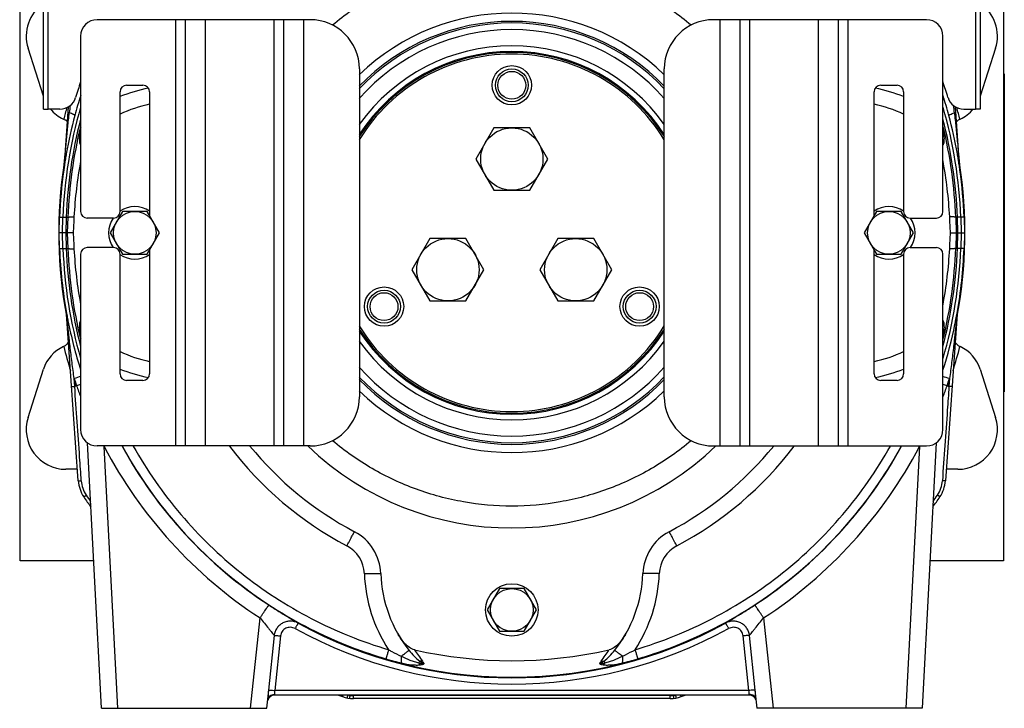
# Model space of a CAD drawing. Extents: x -1709 to 1181, y 8 to 1580.
# Tile 49 of 71: x -252 to 48, y 666 to 876. Entities that reach past the tile are written whole.
import ezdxf

# ---------------------------------------------------------------- set-up
doc = ezdxf.new("R2010")
doc.units = 0
doc.header["$LTSCALE"] = 65.395
doc.layers.get('0').update_dxf_attribs({"linetype": 'CONTINUOUS'})
doc.layers.add('3_ALL_AXES', color=7, linetype='CONTINUOUS')

msp = doc.modelspace()

# ---------------------------------------------------------------- linework, layer by layer
at = {"color": 3, "linetype": 'CONTINUOUS'}
for p, q in [((-245.01, 848.91), (-245.01, 942.18)), ((-243.51, 848.91), (-243.51, 941.86)), ((39.22, 941.86), (39.22, 848.91)), ((40.72, 942.18), (40.72, 848.91)), ((-239.96, 848.91), (-243.51, 848.91)), ((35.67, 848.91), (39.22, 848.91))]:
    msp.add_line(p, q, dxfattribs=at)
at = {"color": 6, "linetype": 'CONTINUOUS'}
for p, q in [((-252.15, 711.16), (-252.15, 921.16)), ((47.85, 921.16), (47.85, 711.16)), ((-245.01, 852.83), (-249.69, 867.48)), ((45.4, 867.48), (40.72, 852.83)), ((-237.46, 849.59), (-238.79, 830.5)), ((34.5, 830.5), (33.17, 849.59)), ((-238.81, 830.28), (-238.82, 830.24)), ((-238.8, 830.39), (-238.81, 830.34)), ((-238.81, 830.34), (-238.81, 830.29)), ((-238.81, 830.29), (-238.81, 830.28)), ((-238.79, 830.49), (-238.8, 830.44)), ((-238.8, 830.44), (-238.8, 830.39)), ((34.51, 830.45), (34.5, 830.5)), ((34.51, 830.43), (34.51, 830.45)), ((34.51, 830.39), (34.51, 830.43)), ((34.52, 830.34), (34.51, 830.39)), ((34.52, 830.29), (34.52, 830.34)), ((34.52, 830.28), (34.52, 830.29)), ((34.53, 830.24), (34.52, 830.28)), ((-220.9, 817.66), (-224.65, 811.16)), ((-213.39, 817.66), (-220.9, 817.66)), ((-209.64, 811.16), (-213.39, 817.66)), ((9.1, 817.66), (5.35, 811.16)), ((16.61, 817.66), (9.1, 817.66)), ((20.36, 811.16), (16.61, 817.66)), ((-240.23, 811.16), (-240.06, 815.98)), ((35.77, 815.98), (35.94, 811.16)), ((-240.06, 806.34), (-240.23, 811.16)), ((-235.95, 811.16), (-240.23, 811.16)), ((-224.65, 811.16), (-220.9, 804.66)), ((-213.39, 804.66), (-209.64, 811.16)), ((5.35, 811.16), (9.1, 804.66)), ((16.61, 804.66), (20.36, 811.16)), ((31.66, 811.16), (35.94, 811.16)), ((35.94, 811.16), (35.77, 806.34)), ((-220.9, 804.66), (-213.39, 804.66)), ((9.1, 804.66), (16.61, 804.66)), ((-234.37, 735.53), (-237.92, 786.4)), ((33.63, 786.4), (30.08, 735.53)), ((-249.69, 754.84), (-244.97, 769.61)), ((40.68, 769.61), (45.4, 754.84)), ((-227.3, 666.16), (-231.54, 747.09)), ((27.25, 747.09), (23.01, 666.16)), ((-234.61, 739.05), (-238.15, 739.05)), ((33.85, 739.05), (30.32, 739.05)), ((-229.66, 711.16), (-252.15, 711.16)), ((47.85, 711.16), (25.37, 711.16)), ((-105.9, 702.66), (-109.65, 696.16)), ((-98.39, 702.66), (-105.9, 702.66)), ((-94.64, 696.16), (-98.39, 702.66)), ((-109.65, 696.16), (-105.9, 689.66)), ((-98.39, 689.66), (-94.64, 696.16)), ((-105.9, 689.66), (-98.39, 689.66)), ((-176.83, 666.16), (-176.25, 671.71)), ((-29.68, 670.16), (-174.61, 670.16)), ((-28.04, 671.71), (-27.46, 666.16)), ((-53.81, 669.16), (-150.48, 669.16)), ((-227.3, 666.16), (-176.83, 666.16)), ((23.01, 666.16), (-27.46, 666.16))]:
    msp.add_line(p, q, dxfattribs=at)
at = {"color": 7, "linetype": 'CONTINUOUS'}
for p, q in [((-163.65, 876.16), (-228.65, 876.16)), ((-201.65, 746.16), (-201.65, 876.16)), ((-171.65, 746.16), (-171.65, 876.16)), ((24.35, 876.16), (-40.65, 876.16)), ((-32.65, 876.16), (-32.65, 746.16)), ((-2.65, 876.16), (-2.65, 746.16)), ((-233.65, 871.16), (-233.65, 817.66)), ((29.35, 817.66), (29.35, 871.16)), ((-148.65, 861.16), (-148.65, 761.16)), ((-55.65, 761.16), (-55.65, 861.16)), ((-219.65, 856.16), (-214.65, 856.16)), ((10.35, 856.16), (15.35, 856.16)), ((-221.65, 817.66), (-221.65, 854.16)), ((-212.65, 854.16), (-212.65, 816.37)), ((8.35, 816.37), (8.35, 854.16)), ((17.35, 854.16), (17.35, 817.66)), ((-245.01, 848.91), (-243.51, 848.91)), ((40.72, 848.91), (39.22, 848.91)), ((-223.65, 815.66), (-231.65, 815.66)), ((19.35, 815.66), (27.35, 815.66)), ((-223.65, 806.66), (-231.65, 806.66)), ((-212.65, 805.95), (-212.65, 768.16)), ((8.35, 768.16), (8.35, 805.95)), ((19.35, 806.66), (27.35, 806.66)), ((-233.65, 804.66), (-233.65, 751.16)), ((-221.65, 768.16), (-221.65, 804.66)), ((17.35, 804.66), (17.35, 768.16)), ((29.35, 751.16), (29.35, 804.66)), ((-214.65, 766.16), (-219.65, 766.16)), ((15.35, 766.16), (10.35, 766.16)), ((-163.65, 746.16), (-228.65, 746.16)), ((-40.65, 746.16), (24.35, 746.16))]:
    msp.add_line(p, q, dxfattribs=at)
at = {"color": 9, "linetype": 'CONTINUOUS'}
for p, q in [((-204.65, 746.16), (-204.65, 876.16)), ((-195.65, 876.16), (-195.65, 746.16)), ((-174.65, 746.16), (-174.65, 876.16)), ((-165.65, 876.16), (-165.65, 746.16)), ((-38.65, 746.16), (-38.65, 876.16)), ((-29.65, 876.16), (-29.65, 746.16)), ((-8.65, 746.16), (-8.65, 876.16)), ((0.35, 876.16), (0.35, 746.16)), ((-233.64, 856.52), (-233.85, 856.59)), ((29.35, 856.52), (29.56, 856.59)), ((-240.06, 815.98), (-237.51, 815.89)), ((-239.22, 811.16), (-239.05, 815.94)), ((-238.05, 815.91), (-238.22, 811.16)), ((-237.67, 811.16), (-237.51, 815.89)), ((35.77, 815.98), (33.22, 815.89)), ((33.22, 815.89), (33.38, 811.16)), ((33.93, 811.16), (33.76, 815.91)), ((34.76, 815.94), (34.93, 811.16)), ((-239.05, 806.38), (-239.22, 811.16)), ((-238.22, 811.16), (-238.05, 806.41)), ((-237.51, 806.43), (-237.67, 811.16)), ((33.38, 811.16), (33.22, 806.43)), ((33.76, 806.41), (33.93, 811.16)), ((34.93, 811.16), (34.76, 806.38)), ((-240.06, 806.34), (-237.51, 806.43)), ((35.77, 806.34), (33.22, 806.43)), ((-226.53, 746.16), (-226.49, 746.02)), ((-226.53, 746.16), (-226.49, 746.02)), ((-222.31, 666.16), (-226.49, 746.02)), ((22.2, 746.02), (18.02, 666.16)), ((22.2, 746.02), (22.24, 746.16)), ((22.2, 746.02), (22.24, 746.16)), ((-232.7, 730.66), (-231.95, 731.16)), ((28.41, 730.66), (27.66, 731.16)), ((-181.83, 666.16), (-178.93, 693.71)), ((-25.36, 693.71), (-22.46, 666.16)), ((-174.63, 688.37), (-176.38, 671.7)), ((-172.69, 688.25), (-174.45, 671.58)), ((-29.84, 671.58), (-31.6, 688.25)), ((-27.91, 671.7), (-29.66, 688.37)), ((-174.56, 670.36), (-174.61, 670.16)), ((-29.84, 671.58), (-174.45, 671.58)), ((-153.77, 669.71), (-153.61, 670.16)), ((-151.46, 670.16), (-151.47, 670.11)), ((-53.81, 670.06), (-150.48, 670.06)), ((-150.48, 669.16), (-150.48, 670.06)), ((-53.81, 669.16), (-53.81, 670.06)), ((-52.82, 670.11), (-52.83, 670.16)), ((-50.52, 669.71), (-50.68, 670.16)), ((-29.68, 670.16), (-29.73, 670.36))]:
    msp.add_line(p, q, dxfattribs=at)
at = {"color": 2, "linetype": 'CONTINUOUS'}
for p, q in [((48.05, 859.66), (48.05, 762.66)), ((-238.82, 830.23), (-238.82, 830.25)), ((34.53, 830.23), (34.53, 830.25)), ((-252.25, 820.16), (-252.25, 818.16)), ((47.95, 817.08), (47.95, 815.74)), ((-252.25, 803.24), (-252.25, 801.91)), ((47.95, 804.16), (47.95, 802.16)), ((-237.96, 786.72), (-237.96, 786.71)), ((33.67, 786.72), (33.67, 786.71)), ((-235.47, 764.29), (-235.64, 766.7)), ((31.35, 766.7), (31.18, 764.29)), ((-234.9, 764.53), (-235.47, 764.29)), ((30.6, 764.53), (31.18, 764.29))]:
    msp.add_line(p, q, dxfattribs=at)
for centre, radius in [((-102.15, 856.16), 5), ((-141.12, 788.66), 5), ((-63.17, 788.66), 5), ((-102.15, 696.16), 8)]:
    msp.add_circle(centre, radius, dxfattribs=at)
at = {"color": 7, "linetype": 'CONTINUOUS'}
for centre in [(-102.15, 856.16), (-141.12, 788.66), (-63.17, 788.66)]:
    msp.add_circle(centre, 4.25, dxfattribs=at)
at = {"color": 6, "linetype": 'CONTINUOUS'}
for centre in [(-217.15, 811.16), (12.85, 811.16), (-102.15, 696.16)]:
    msp.add_circle(centre, 6.5, dxfattribs=at)
for centre, radius, start, end in [((-238.15, 871.16), 12.11, 124.5493, 197.7006), ((33.85, 871.16), 12.11, 342.2994, 55.4507), ((-102.15, 811.16), 67, 46.0409, 133.9591), ((-234.15, 856.16), 11.36, 219.6601, 245.3771), ((-102.15, 811.16), 138, 164.9562, 169.9396), ((-102.15, 811.16), 138, 10.0578, 15.0438), ((29.85, 856.16), 11.36, 294.623, 320.3399), ((-102.15, 811.16), 138.18, 171.1062, 190.8598), ((-103.95, 809.05), 131.92, 169.4826, 176.9501), ((-100.34, 809.05), 131.92, 3.0499, 10.5174), ((-102.15, 811.16), 138.18, 349.1402, 8.8938), ((-102.15, 811.16), 138, 171.4862, 172.056), ((-102.15, 811.16), 138, 7.9898, 8.1392), ((-103.95, 813.27), 131.92, 183.0499, 190.5174), ((-100.34, 813.27), 131.92, 349.4826, 356.9501), ((-102.15, 811.16), 138, 190.2043, 190.2769), ((-102.15, 811.16), 138, 190.4074, 191.0769), ((-102.15, 811.16), 138, 191.0977, 191.1411), ((-102.15, 811.16), 138, 191.2007, 197.6548), ((-102.15, 811.16), 138, 348.9421, 349.7957), ((-102.15, 811.16), 138, 342.3465, 348.3289), ((-234.15, 766.16), 11.36, 114.623, 162.2994), ((-240.55, 780.13), 4, 294.6231, 295.6304), ((36.26, 780.13), 4, 244.3697, 245.377), ((29.85, 766.16), 11.36, 17.7006, 65.3771), ((-102.15, 811.16), 67, 226.0409, 313.9591), ((-238.15, 751.16), 12.11, 162.2994, 270), ((33.85, 751.16), 12.11, 270, 17.7006), ((-102.15, 811.16), 103, 219.1339, 242.2368), ((-102.15, 811.16), 90, 226.2432, 313.7568), ((-102.15, 811.16), 103, 297.7632, 320.8661), ((-224.39, 736.22), 10, 184, 213.8323), ((20.1, 736.22), 10, 326.1677, 356), ((-102.15, 818.16), 157.17, 213.8323, 215.2326), ((-102.15, 818.16), 157.17, 324.7674, 326.1677), ((-157.11, 706.74), 15, 1.9962, 62.2368), ((-47.18, 706.74), 15, 117.7632, 178.0038), ((-102.15, 708.66), 40, 181.9962, 218.4046), ((-102.15, 708.66), 40, 321.5954, 358.0038), ((-102.15, 815.96), 135.28, 257.344, 282.656), ((-174.61, 668.16), 2, 90, 168.7502), ((-102.15, 818.16), 157.17, 250.3484, 250.8241), ((-150.48, 679.16), 10, 250.8241, 270), ((-53.81, 679.16), 10, 270, 289.1759), ((-102.15, 818.16), 157.17, 289.1759, 289.6516), ((-29.68, 668.16), 2, 16.4999, 90)]:
    msp.add_arc(centre, radius, start, end, dxfattribs=at)
at = {"color": 7, "linetype": 'CONTINUOUS'}
for centre, radius, start, end in [((-228.65, 871.16), 5, 90, 180), ((-163.65, 861.16), 15, 0, 90), ((-40.65, 861.16), 15, 90, 180), ((24.35, 871.16), 5, 0, 90), ((-102.15, 811.16), 62, 41.3932, 138.6067), ((-102.15, 811.16), 57.05, 35.3842, 144.616), ((-102.15, 811.16), 55, 32.2471, 147.7529), ((-102.15, 811.16), 54.5, 31.4189, 148.5811), ((-219.65, 854.16), 2, 90, 180), ((-214.65, 854.16), 2, 0, 90), ((10.35, 854.16), 2, 90, 180), ((15.35, 854.16), 2, 0, 90), ((-231.65, 817.66), 2, 180, 270), ((-223.65, 817.66), 2, 270, 360), ((19.35, 817.66), 2, 180, 270), ((27.35, 817.66), 2, 270, 360), ((-231.65, 804.66), 2, 90, 180), ((-223.65, 804.66), 2, 0, 90), ((19.35, 804.66), 2, 90, 180), ((27.35, 804.66), 2, 0, 90), ((-102.15, 811.16), 55, 212.2471, 327.7529), ((-102.15, 811.16), 54.5, 211.4189, 328.5811), ((-102.15, 811.16), 57.05, 215.3842, 324.616), ((-102.15, 811.16), 62, 221.3932, 318.6067), ((-219.65, 768.16), 2, 180, 270), ((-214.65, 768.16), 2, 270, 360), ((10.35, 768.16), 2, 180, 270), ((15.35, 768.16), 2, 270, 360), ((-163.65, 761.16), 15, 270, 360), ((-40.65, 761.16), 15, 180, 270), ((-228.65, 751.16), 5, 180, 270), ((24.35, 751.16), 5, 270, 360)]:
    msp.add_arc(centre, radius, start, end, dxfattribs=at)
at = {"color": 2, "linetype": 'CONTINUOUS'}
for centre, radius, start, end in [((-102.15, 811.16), 64.5, 43.8519, 136.1481), ((-102.15, 811.16), 64, 43.3887, 136.6125), ((-204.65, 811.16), 40, 101.5386, 115.1519), ((0.35, 811.16), 40, 64.8481, 78.4614), ((-240.55, 842.19), 4, 64.3697, 65.377), ((-240.43, 842.43), 3.74, 44.7508, 64.4497), ((36.26, 842.19), 4, 114.6231, 115.6304), ((-102.15, 811.16), 138, 169.9396, 170.6052), ((-102.15, 811.16), 138, 9.3948, 10.0578), ((-102.15, 811.16), 138, 170.6275, 170.9903), ((-102.15, 811.16), 138, 8.8165, 9.1731), ((-102.15, 811.16), 138, 172.0568, 178), ((-242.78, 830.78), 4, 352.0566, 355.9998), ((38.49, 830.78), 4, 184.0002, 187.9434), ((-102.15, 811.16), 138, 2, 7.9479), ((-217.15, 811.16), 8, 55.7502, 124.2498), ((12.85, 811.16), 8, 55.7502, 124.2498), ((-217.15, 811.16), 8, 145.7502, 214.2498), ((12.85, 811.16), 8, 325.7502, 34.2498), ((-102.15, 811.16), 138, 182, 190.2043), ((-102.15, 811.16), 138, 349.7957, 358), ((-217.15, 811.16), 8, 235.7502, 304.2498), ((12.85, 811.16), 8, 235.7502, 304.2498), ((-240.92, 786.19), 3, 4, 9.9692), ((-102.15, 811.16), 138, 348.3289, 348.9421), ((36.63, 786.19), 3, 170.0309, 176), ((-204.65, 811.16), 40, 244.8481, 258.4614), ((0.35, 811.16), 40, 281.5386, 295.1519), ((-101.87, 811.27), 141, 198.4285, 199.3617), ((-102.15, 811.16), 64.5, 223.8519, 316.1481), ((-102.15, 811.16), 64, 223.3887, 316.6125), ((-102.42, 811.27), 141, 340.6383, 341.5715)]:
    msp.add_arc(centre, radius, start, end, dxfattribs=at)
at = {"color": 9, "linetype": 'CONTINUOUS'}
for centre, radius, start, end in [((-102.15, 811.16), 55.32, 32.7764, 147.2239), ((-103.21, 811.44), 136.9, 162.323, 164.9528), ((-204.65, 811.03), 45, 100.6593, 112.1993), ((0.35, 811.03), 45, 67.8007, 79.3407), ((-101.72, 811.25), 137.57, 15.0537, 17.6692), ((417.57, 776.15), 658.6, 173.56389, 173.75762), ((-621.75, 776.16), 658.49, 6.24235, 6.43613), ((-102.15, 811.16), 136.99, 163.7478, 178), ((-102.15, 811.16), 140.99, 164.269, 165.7778), ((-102.14, 811.16), 136.99, 2, 16.2522), ((-102.15, 811.16), 140.99, 14.2222, 15.7288), ((-102.15, 811.16), 135.99, 165.2453, 178), ((-102.15, 811.16), 135.99, 2, 14.7547), ((-102.15, 811.23), 135.45, 166.1617, 178.0311), ((-203.6, 837.44), 30.62, 168.8322, 169.5467), ((-0.69, 837.44), 30.62, 10.4534, 11.1678), ((-102.14, 811.23), 135.45, 1.9689, 13.8383), ((-102.15, 811.16), 138, 170.9903, 171.4862), ((-102.15, 811.16), 138, 170.6052, 170.6275), ((-102.15, 811.16), 138, 9.1731, 9.3948), ((-102.15, 811.16), 138, 8.1392, 8.8165), ((-102.15, 811.16), 138, 172.056, 172.0568), ((-102.15, 811.16), 138, 7.9479, 7.9898), ((-102.14, 811.16), 136.99, 182, 196.2604), ((-102.15, 811.16), 135.99, 182, 194.7557), ((-102.15, 811.09), 135.45, 181.9689, 193.8383), ((-102.15, 811.16), 135.99, 345.2443, 358), ((-102.14, 811.09), 135.45, 346.1617, 358.0311), ((-102.15, 811.16), 136.99, 343.7396, 358), ((-102.15, 811.16), 138, 190.2769, 190.4074), ((-102.15, 811.16), 138, 191.0769, 191.0977), ((-102.15, 811.16), 138, 191.1411, 191.2007), ((-102.15, 811.16), 55.32, 212.7764, 327.2239), ((-203.6, 784.88), 30.62, 190.4534, 191.1678), ((-0.69, 784.88), 30.62, 348.8322, 349.5467), ((-102.15, 811.16), 140.99, 194.2222, 197.3508), ((-102.15, 811.16), 140.99, 342.653, 345.7778), ((-204.65, 811.29), 45, 247.8007, 259.3407), ((0.35, 811.29), 45, 280.6593, 292.1993), ((-152.33, 517.1), 263.14, 108, 108.4572), ((-51.96, 517.09), 263.14, 71.5428, 72), ((-102.15, 811.16), 140.99, 198.856, 199.3608), ((-63.32, 275.77), 517.99, 109.1969, 109.3434), ((-102.14, 811.16), 140.71, 199.3565, 200.8292), ((-140.97, 275.77), 517.99, 70.6566, 70.8031), ((-102.15, 811.16), 140.71, 339.1704, 340.6435), ((-102.15, 811.16), 140.99, 340.6384, 341.1455), ((-176.73, 650.96), 107.3, 117.4709, 117.6305), ((-102.15, 811.29), 140.44, 207.6951, 236.8535), ((-102.15, 811.03), 135.44, 208.6211, 236.8525), ((-102.15, 811.09), 135.45, 208.6466, 331.3534), ((-102.15, 811.29), 108, 217.0944, 242.2368), ((-102.15, 811.29), 108, 297.7632, 322.9056), ((-102.15, 811.03), 135.44, 303.1475, 331.3789), ((-102.15, 811.29), 140.44, 303.1465, 332.3049), ((-27.56, 650.96), 107.3, 62.3695, 62.529), ((-224.47, 736.17), 9.01, 184.0167, 213.8328), ((20.17, 736.17), 9.01, 326.1672, 355.9833), ((-102.15, 818.16), 156.26, 213.8323, 214.6994), ((-102.15, 818.16), 156.26, 325.3006, 326.1677), ((-157.11, 706.87), 10, 1.9963, 62.2367), ((-47.18, 706.87), 10, 117.7633, 178.0037), ((-102.15, 708.79), 45, 181.9963, 213.3975), ((-102.15, 708.79), 45, 326.6025, 358.0037), ((-102.15, 811.03), 135.59, 241.2819, 298.7181), ((-102.15, 811.14), 137.58, 241.2823, 298.7177), ((-98.56, 704.67), 39.15, 211.9355, 218.0116), ((-105.54, 704.54), 38.91, 321.9701, 328.083), ((-136.14, 675.3), 8.54, 31.5724, 38.0196), ((-68.07, 675.24), 8.65, 142.0193, 148.3883), ((-150.29, 679.93), 9.9, 261.0118, 263.0983), ((-150.48, 679.06), 9.01, 263.6867, 269.9976), ((-53.81, 679.06), 9.01, 270.0024, 276.3133), ((-54, 679.93), 9.9, 276.9017, 278.9882)]:
    msp.add_arc(centre, radius, start, end, dxfattribs=at)
at = {"color": 3, "linetype": 'CONTINUOUS'}
for centre, radius, start, end in [((-102.15, 812.16), 139, 161.105, 163.1462), ((-102.15, 812.16), 139, 16.8538, 18.895), ((-239.96, 853.91), 5, 270, 343.1462), ((35.67, 853.91), 5, 196.8538, 270)]:
    msp.add_arc(centre, radius, start, end, dxfattribs=at)
at = {"color": 6, "linetype": 'CONTINUOUS'}
for centre, major_axis, start_param, end_param in [((-229.55, 610.44), (14.75, 429.81), 1.073156, 1.086108), ((25.26, 610.44), (-14.75, 429.81), -1.086108, -1.073156), ((-229.55, 1011.88), (14.75, -429.81), -1.086108, -1.073156), ((25.26, 1011.88), (14.75, 429.81), -2.068436, -2.055485)]:
    msp.add_ellipse(centre, major_axis=major_axis, ratio=0.034879, start_param=start_param, end_param=end_param, dxfattribs=at)
for points, knots in [([(-156.88, 874.55), (-153.08, 877.72), (-144.93, 883.43), (-131.42, 889.75), (-117.01, 893.63), (-102.15, 894.93), (-87.28, 893.63), (-72.87, 889.75), (-59.36, 883.43), (-51.21, 877.72), (-47.41, 874.55)], [0, 0, 0, 0, 0.125002, 0.250003, 0.375002, 0.5, 0.624998, 0.749997, 0.874998, 1, 1, 1, 1]), ([(-238.82, 776.52), (-238.64, 776.6), (-238.07, 776.94), (-237.58, 777.42), (-237.32, 777.82)], [0, 0, 0, 0, 0.290238, 1, 1, 1, 1]), ([(33.03, 777.82), (33.11, 777.71), (33.5, 777.17), (34.05, 776.75), (34.53, 776.52)], [0, 0, 0, 0, 0.200564, 1, 1, 1, 1]), ([(-47.41, 747.77), (-51.21, 744.6), (-59.36, 738.89), (-72.87, 732.57), (-87.28, 728.69), (-102.15, 727.39), (-117.01, 728.69), (-131.42, 732.57), (-144.93, 738.89), (-153.08, 744.6), (-156.88, 747.77)], [0, 0, 0, 0, 0.125002, 0.250003, 0.375002, 0.5, 0.624998, 0.749997, 0.874998, 1, 1, 1, 1]), ([(-131.78, 683.97), (-132.36, 684.09), (-133.44, 684.64), (-135.21, 686.21), (-136.23, 687.68), (-136.81, 688.71)], [0, 0, 0, 0, 0.249407, 0.499727, 1, 1, 1, 1]), ([(-67.48, 688.71), (-68.07, 687.68), (-69.09, 686.21), (-70.85, 684.64), (-71.93, 684.09), (-72.51, 683.97)], [0, 0, 0, 0, 0.500272, 0.750593, 1, 1, 1, 1])]:
    msp.add_open_spline(points, degree=3, knots=knots, dxfattribs=at)
at = {"color": 9, "linetype": 'CONTINUOUS'}
for points, knots in [([(-238.79, 830.5), (-238.8, 830.33), (-238.74, 831.19), (-238.69, 831.65), (-238.61, 832.68), (-238.52, 833.72), (-238.39, 835.17), (-238.22, 836.96), (-238.02, 839.13), (-237.8, 841.29), (-237.51, 844.17), (-237.28, 846.32), (-237.13, 847.76)], [0, 0, 0, 0, 0.030062, 0.061281, 0.123813, 0.186377, 0.248953, 0.374117, 0.499289, 0.624466, 0.749644, 1, 1, 1, 1]), ([(-235.42, 846.98), (-235.41, 847), (-235.44, 847.05), (-235.53, 847.11), (-235.67, 847.19), (-235.96, 847.33), (-236.45, 847.53), (-236.88, 847.68), (-237.13, 847.76)], [0, 0, 0, 0, 0.029435, 0.084256, 0.168802, 0.282974, 0.594148, 1, 1, 1, 1]), ([(31.13, 846.98), (31.12, 847), (31.15, 847.05), (31.24, 847.11), (31.38, 847.19), (31.67, 847.33), (32.16, 847.53), (32.59, 847.68), (32.84, 847.76)], [0, 0, 0, 0, 0.029436, 0.084256, 0.168803, 0.282974, 0.594148, 1, 1, 1, 1]), ([(32.84, 847.76), (32.99, 846.32), (33.22, 844.17), (33.51, 841.29), (33.73, 839.13), (33.93, 836.96), (34.1, 835.17), (34.23, 833.72), (34.32, 832.68), (34.4, 831.65), (34.45, 831.19), (34.51, 830.33), (34.5, 830.5)], [0, 0, 0, 0, 0.250357, 0.375535, 0.500712, 0.625885, 0.75105, 0.813625, 0.876189, 0.938722, 0.969941, 1, 1, 1, 1]), ([(-233.72, 843), (-233.84, 842.31), (-234.04, 841.01), (-234.08, 839.69), (-234.02, 839.08)], [0, 0, 0, 0, 0.528971, 1, 1, 1, 1]), ([(29.73, 839.08), (29.79, 839.69), (29.75, 841.01), (29.55, 842.31), (29.43, 843)], [0, 0, 0, 0, 0.471028, 1, 1, 1, 1]), ([(-233.65, 839.53), (-233.68, 839.49), (-233.82, 839.36), (-233.94, 839.2), (-234.02, 839.08)], [0, 0, 0, 0, 0.261551, 1, 1, 1, 1]), ([(-234.02, 839.08), (-234, 838.85), (-233.94, 838.52), (-233.8, 838.12), (-233.7, 837.94), (-233.65, 837.87)], [0, 0, 0, 0, 0.542015, 0.782621, 1, 1, 1, 1]), ([(29.35, 837.87), (29.41, 837.94), (29.51, 838.12), (29.65, 838.52), (29.7, 838.85), (29.73, 839.08)], [0, 0, 0, 0, 0.217379, 0.457985, 1, 1, 1, 1]), ([(29.36, 839.53), (29.39, 839.49), (29.53, 839.36), (29.65, 839.2), (29.73, 839.08)], [0, 0, 0, 0, 0.26155, 1, 1, 1, 1]), ([(-237.51, 815.89), (-237.5, 815.9), (-237.45, 815.92), (-237.36, 815.95), (-237.2, 815.97), (-237, 816), (-236.74, 816.02), (-236.3, 816.04), (-235.94, 816.06), (-235.69, 816.06)], [0, 0, 0, 0, 0.028756, 0.083831, 0.166986, 0.278416, 0.417902, 0.585045, 1, 1, 1, 1]), ([(33.22, 815.89), (33.21, 815.9), (33.16, 815.92), (33.07, 815.95), (32.91, 815.97), (32.71, 816), (32.45, 816.02), (32.01, 816.04), (31.65, 816.06), (31.4, 816.06)], [0, 0, 0, 0, 0.028756, 0.083831, 0.166986, 0.278416, 0.417902, 0.585045, 1, 1, 1, 1]), ([(-237.51, 806.43), (-237.5, 806.42), (-237.45, 806.39), (-237.36, 806.37), (-237.2, 806.35), (-237, 806.32), (-236.74, 806.3), (-236.3, 806.28), (-235.94, 806.26), (-235.69, 806.25)], [0, 0, 0, 0, 0.028756, 0.083831, 0.166986, 0.278416, 0.417902, 0.585045, 1, 1, 1, 1]), ([(33.22, 806.43), (33.21, 806.42), (33.16, 806.39), (33.07, 806.37), (32.91, 806.35), (32.71, 806.32), (32.45, 806.3), (32.01, 806.28), (31.65, 806.26), (31.4, 806.25)], [0, 0, 0, 0, 0.028756, 0.083831, 0.166986, 0.278416, 0.417902, 0.585045, 1, 1, 1, 1]), ([(-235.64, 766.7), (-235.86, 768.34), (-236.18, 770.8), (-236.58, 774.09), (-236.88, 776.56), (-237.11, 778.62), (-237.29, 780.27), (-237.42, 781.5), (-237.55, 782.74), (-237.66, 783.76), (-237.74, 784.6), (-237.8, 785.19), (-237.86, 785.78), (-237.89, 786.03), (-237.93, 786.49), (-237.92, 786.4)], [0, 0, 0, 0, 0.25057, 0.37587, 0.501172, 0.626466, 0.689107, 0.751741, 0.814364, 0.876963, 0.908244, 0.939496, 0.970671, 0.986152, 1, 1, 1, 1]), ([(-233.65, 784.45), (-233.7, 784.37), (-233.8, 784.2), (-233.94, 783.8), (-234, 783.47), (-234.02, 783.24)], [0, 0, 0, 0, 0.21738, 0.457986, 1, 1, 1, 1]), ([(29.73, 783.24), (29.7, 783.47), (29.65, 783.8), (29.51, 784.2), (29.41, 784.37), (29.35, 784.45)], [0, 0, 0, 0, 0.542015, 0.782621, 1, 1, 1, 1]), ([(33.63, 786.4), (33.64, 786.49), (33.6, 786.03), (33.57, 785.78), (33.51, 785.19), (33.45, 784.6), (33.37, 783.76), (33.26, 782.74), (33.13, 781.5), (33, 780.27), (32.82, 778.62), (32.59, 776.56), (32.29, 774.09), (31.89, 770.8), (31.57, 768.34), (31.35, 766.7)], [0, 0, 0, 0, 0.013849, 0.02933, 0.060505, 0.091757, 0.123037, 0.185636, 0.248259, 0.310893, 0.373535, 0.498829, 0.62413, 0.74943, 1, 1, 1, 1]), ([(-234.02, 783.24), (-234.08, 782.63), (-234.04, 781.31), (-233.84, 780.01), (-233.72, 779.32)], [0, 0, 0, 0, 0.471028, 1, 1, 1, 1]), ([(-233.65, 782.79), (-233.68, 782.83), (-233.82, 782.96), (-233.94, 783.12), (-234.02, 783.24)], [0, 0, 0, 0, 0.26155, 1, 1, 1, 1]), ([(29.36, 782.79), (29.39, 782.83), (29.53, 782.96), (29.65, 783.12), (29.73, 783.24)], [0, 0, 0, 0, 0.26155, 1, 1, 1, 1]), ([(29.43, 779.32), (29.55, 780.01), (29.75, 781.31), (29.79, 782.63), (29.73, 783.24)], [0, 0, 0, 0, 0.528971, 1, 1, 1, 1]), ([(-236.38, 764.26), (-236.38, 764.26), (-236.37, 764.26), (-236.36, 764.26), (-236.33, 764.25), (-236.29, 764.25), (-236.22, 764.25), (-236.11, 764.26), (-235.97, 764.26), (-235.76, 764.27), (-235.59, 764.28), (-235.47, 764.29)], [0, 0, 0, 0, 0.005637, 0.019994, 0.043435, 0.075827, 0.166399, 0.288728, 0.438699, 0.611213, 1, 1, 1, 1]), ([(-233.45, 735.54), (-233.62, 737.94), (-234.29, 747.52), (-234.97, 757.1), (-235.47, 764.29)], [0, 0, 0, 0, 0.24994, 1, 1, 1, 1]), ([(31.18, 764.29), (31.01, 761.9), (30.34, 752.31), (29.67, 742.73), (29.16, 735.54)], [0, 0, 0, 0, 0.250059, 1, 1, 1, 1]), ([(32.09, 764.26), (32.09, 764.26), (32.08, 764.26), (32.07, 764.26), (32.04, 764.25), (32, 764.25), (31.93, 764.25), (31.82, 764.26), (31.68, 764.26), (31.47, 764.27), (31.3, 764.28), (31.18, 764.29)], [0, 0, 0, 0, 0.005637, 0.019994, 0.043435, 0.075827, 0.166399, 0.288728, 0.438699, 0.611213, 1, 1, 1, 1]), ([(-221.01, 746.15), (-216.78, 738.41), (-206.77, 723.71), (-187.77, 705.04), (-165.51, 690.41), (-149.03, 683.73), (-140.56, 681.23)], [0, 0, 0, 0, 0.24998, 0.499973, 0.749981, 1, 1, 1, 1]), ([(-217.62, 746.15), (-213.46, 738.74), (-203.68, 724.69), (-185.25, 706.84), (-163.75, 692.85), (-147.87, 686.43), (-139.71, 684.02)], [0, 0, 0, 0, 0.249977, 0.499969, 0.749978, 1, 1, 1, 1]), ([(-64.58, 684.02), (-56.42, 686.43), (-40.54, 692.85), (-19.04, 706.84), (-0.61, 724.69), (9.17, 738.74), (13.33, 746.15)], [0, 0, 0, 0, 0.250022, 0.500031, 0.750023, 1, 1, 1, 1]), ([(-63.73, 681.23), (-55.26, 683.73), (-38.78, 690.41), (-16.52, 705.04), (2.48, 723.71), (12.49, 738.41), (16.72, 746.15)], [0, 0, 0, 0, 0.250019, 0.500027, 0.75002, 1, 1, 1, 1]), ([(-234.37, 735.53), (-234.37, 735.52), (-234.36, 735.52), (-234.34, 735.52), (-234.29, 735.51), (-234.21, 735.51), (-234.09, 735.51), (-233.96, 735.52), (-233.74, 735.52), (-233.57, 735.53), (-233.45, 735.54)], [0, 0, 0, 0, 0.006671, 0.02145, 0.077654, 0.168365, 0.290667, 0.440453, 0.612601, 1, 1, 1, 1]), ([(30.08, 735.53), (30.08, 735.52), (30.07, 735.52), (30.05, 735.52), (30, 735.51), (29.92, 735.51), (29.8, 735.51), (29.67, 735.52), (29.45, 735.52), (29.28, 735.53), (29.16, 735.54)], [0, 0, 0, 0, 0.006671, 0.02145, 0.077654, 0.168365, 0.290667, 0.440453, 0.612601, 1, 1, 1, 1]), ([(-152.45, 715.72), (-152.3, 716.01), (-152.01, 716.56), (-151.59, 717.36), (-151.19, 718.1), (-150.89, 718.65), (-150.68, 719.05), (-150.54, 719.3), (-150.42, 719.51), (-150.32, 719.69), (-150.25, 719.81), (-150.21, 719.89), (-150.18, 719.94), (-150.16, 719.97), (-150.14, 720), (-150.13, 720.01), (-150.13, 720.02), (-150.12, 720.02)], [0, 0, 0, 0, 0.19625, 0.384285, 0.557108, 0.708264, 0.77392, 0.832121, 0.882323, 0.924059, 0.956942, 0.969963, 0.980665, 0.989024, 0.995022, 0.998659, 1, 1, 1, 1]), ([(-51.84, 715.72), (-51.99, 716.01), (-52.28, 716.56), (-52.7, 717.36), (-53.1, 718.1), (-53.4, 718.65), (-53.61, 719.05), (-53.75, 719.3), (-53.87, 719.51), (-53.97, 719.69), (-54.04, 719.81), (-54.08, 719.89), (-54.11, 719.94), (-54.13, 719.97), (-54.15, 720), (-54.16, 720.01), (-54.16, 720.02), (-54.17, 720.02)], [0, 0, 0, 0, 0.19625, 0.384285, 0.557108, 0.708264, 0.77392, 0.832121, 0.882323, 0.924059, 0.956942, 0.969963, 0.980665, 0.989024, 0.995022, 0.998659, 1, 1, 1, 1]), ([(-147.12, 707.22), (-146.79, 707.23), (-146.16, 707.25), (-145.23, 707.28), (-144.38, 707.3), (-143.73, 707.31), (-143.27, 707.31), (-142.98, 707.31), (-142.73, 707.31), (-142.52, 707.3), (-142.35, 707.3), (-142.23, 707.29), (-142.16, 707.28), (-142.13, 707.27), (-142.12, 707.27), (-142.12, 707.27)], [0, 0, 0, 0, 0.194862, 0.382203, 0.554857, 0.706195, 0.772022, 0.830423, 0.880839, 0.922792, 0.955886, 0.97982, 0.994417, 0.998242, 1, 1, 1, 1]), ([(-57.17, 707.22), (-57.5, 707.23), (-58.13, 707.25), (-59.06, 707.28), (-59.91, 707.3), (-60.56, 707.31), (-61.02, 707.31), (-61.31, 707.31), (-61.56, 707.31), (-61.77, 707.3), (-61.94, 707.3), (-62.06, 707.29), (-62.13, 707.28), (-62.16, 707.27), (-62.17, 707.27), (-62.17, 707.27)], [0, 0, 0, 0, 0.194862, 0.382203, 0.554857, 0.706195, 0.772022, 0.830423, 0.880839, 0.922792, 0.955886, 0.97982, 0.994417, 0.998242, 1, 1, 1, 1]), ([(-178.93, 693.71), (-178.76, 693.97), (-178.43, 694.47), (-177.94, 695.21), (-177.49, 695.88), (-177.14, 696.39), (-176.89, 696.75), (-176.73, 696.97), (-176.59, 697.17), (-176.47, 697.33), (-176.37, 697.46), (-176.29, 697.55), (-176.24, 697.6), (-176.22, 697.63), (-176.21, 697.63), (-176.2, 697.63)], [0, 0, 0, 0, 0.194917, 0.381287, 0.552519, 0.702534, 0.767892, 0.826025, 0.876418, 0.91863, 0.952295, 0.977132, 0.992973, 0.997535, 1, 1, 1, 1]), ([(-176.2, 697.63), (-175.21, 696.98), (-173.32, 695.78), (-171.03, 694.37), (-169.43, 693.42), (-168.5, 692.87), (-167.81, 692.45), (-167.44, 692.22), (-167.29, 692.13)], [0, 0, 0, 0, 0.340024, 0.642753, 0.769164, 0.873264, 0.951258, 1, 1, 1, 1]), ([(-37, 692.13), (-36.86, 692.22), (-36.48, 692.45), (-35.79, 692.87), (-34.86, 693.42), (-33.26, 694.37), (-30.97, 695.78), (-29.08, 696.98), (-28.09, 697.63)], [0, 0, 0, 0, 0.048742, 0.126736, 0.230836, 0.357247, 0.659976, 1, 1, 1, 1]), ([(-25.36, 693.71), (-25.53, 693.97), (-25.86, 694.47), (-26.35, 695.21), (-26.8, 695.88), (-27.15, 696.39), (-27.4, 696.75), (-27.56, 696.97), (-27.7, 697.17), (-27.82, 697.33), (-27.92, 697.46), (-28, 697.55), (-28.05, 697.6), (-28.07, 697.63), (-28.08, 697.63), (-28.09, 697.63)], [0, 0, 0, 0, 0.194917, 0.381287, 0.552518, 0.702534, 0.767892, 0.826024, 0.876417, 0.91863, 0.952295, 0.977132, 0.992973, 0.997535, 1, 1, 1, 1]), ([(-178.93, 693.71), (-178.5, 693.16), (-177.66, 692.11), (-176.61, 690.84), (-175.84, 689.9), (-175.34, 689.3), (-174.94, 688.8), (-174.71, 688.51), (-174.63, 688.37)], [0, 0, 0, 0, 0.304439, 0.590891, 0.720582, 0.835907, 0.931316, 1, 1, 1, 1]), ([(-29.66, 688.37), (-29.58, 688.51), (-29.35, 688.8), (-28.95, 689.3), (-28.45, 689.9), (-27.68, 690.84), (-26.63, 692.11), (-25.79, 693.16), (-25.36, 693.71)], [0, 0, 0, 0, 0.068684, 0.164093, 0.279418, 0.40911, 0.695561, 1, 1, 1, 1]), ([(-167.29, 692.13), (-167.65, 692.32), (-168.41, 692.62), (-169.61, 692.79), (-170.83, 692.66), (-171.97, 692.25), (-172.99, 691.56), (-173.8, 690.65), (-174.38, 689.57), (-174.58, 688.78), (-174.63, 688.37)], [0, 0, 0, 0, 0.124978, 0.249805, 0.374545, 0.499326, 0.624283, 0.749453, 0.874741, 1, 1, 1, 1]), ([(-168.25, 690.48), (-168.68, 690.71), (-169.66, 690.98), (-171.14, 690.67), (-172.3, 689.69), (-172.64, 688.73), (-172.69, 688.25)], [0, 0, 0, 0, 0.250324, 0.500492, 0.750278, 1, 1, 1, 1]), ([(-167.29, 692.13), (-167.3, 692.13), (-167.31, 692.11), (-167.33, 692.09), (-167.35, 692.05), (-167.39, 692), (-167.43, 691.93), (-167.5, 691.81), (-167.6, 691.63), (-167.75, 691.39), (-167.9, 691.11), (-168.08, 690.8), (-168.19, 690.59), (-168.25, 690.48)], [0, 0, 0, 0, 0.00683, 0.022613, 0.047416, 0.081054, 0.123245, 0.173625, 0.297103, 0.447136, 0.618427, 0.804906, 1, 1, 1, 1]), ([(-29.66, 688.37), (-29.71, 688.78), (-29.91, 689.57), (-30.49, 690.65), (-31.3, 691.56), (-32.32, 692.25), (-33.46, 692.66), (-34.68, 692.79), (-35.89, 692.62), (-36.64, 692.32), (-37, 692.13)], [0, 0, 0, 0, 0.125259, 0.250547, 0.375717, 0.500674, 0.625455, 0.750195, 0.875022, 1, 1, 1, 1]), ([(-37, 692.13), (-36.99, 692.13), (-36.98, 692.11), (-36.96, 692.09), (-36.94, 692.05), (-36.9, 692), (-36.86, 691.93), (-36.79, 691.81), (-36.69, 691.63), (-36.54, 691.39), (-36.39, 691.11), (-36.21, 690.8), (-36.1, 690.59), (-36.04, 690.48)], [0, 0, 0, 0, 0.00683, 0.022613, 0.047416, 0.081054, 0.123246, 0.173626, 0.297104, 0.447136, 0.618427, 0.804906, 1, 1, 1, 1]), ([(-31.6, 688.25), (-31.65, 688.73), (-31.99, 689.69), (-33.15, 690.67), (-34.63, 690.98), (-35.61, 690.71), (-36.04, 690.48)], [0, 0, 0, 0, 0.249722, 0.499508, 0.749676, 1, 1, 1, 1]), ([(-174.63, 688.37), (-174.54, 688.38), (-174.31, 688.38), (-173.88, 688.36), (-173.32, 688.31), (-172.91, 688.27), (-172.69, 688.25)], [0, 0, 0, 0, 0.13371, 0.362849, 0.662572, 1, 1, 1, 1]), ([(-29.66, 688.37), (-29.75, 688.38), (-29.98, 688.38), (-30.41, 688.36), (-30.97, 688.31), (-31.38, 688.27), (-31.6, 688.25)], [0, 0, 0, 0, 0.13371, 0.362849, 0.662572, 1, 1, 1, 1]), ([(-139.71, 684.02), (-139.82, 683.67), (-139.97, 683.17), (-140.16, 682.53), (-140.28, 682.12), (-140.39, 681.78), (-140.47, 681.51), (-140.52, 681.34), (-140.55, 681.25), (-140.56, 681.23)], [0, 0, 0, 0, 0.371121, 0.539334, 0.688104, 0.812319, 0.907706, 0.970987, 1, 1, 1, 1]), ([(-139.71, 684.02), (-139.4, 683.85), (-138.13, 683.16), (-136.85, 682.5), (-135.87, 682.04)], [0, 0, 0, 0, 0.251158, 1, 1, 1, 1]), ([(-135.87, 682.04), (-135.91, 681.79), (-135.95, 681.34), (-135.95, 680.72), (-135.88, 680.26), (-135.77, 680.02), (-135.69, 679.96)], [0, 0, 0, 0, 0.350581, 0.643549, 0.861212, 1, 1, 1, 1]), ([(-135.87, 682.04), (-135.71, 682.17), (-135.39, 682.42), (-134.93, 682.77), (-134.53, 683.08), (-134.18, 683.34), (-133.93, 683.52), (-133.77, 683.64), (-133.68, 683.7), (-133.6, 683.75), (-133.55, 683.79), (-133.52, 683.8), (-133.49, 683.82), (-133.49, 683.81)], [0, 0, 0, 0, 0.213574, 0.408557, 0.580934, 0.727134, 0.844145, 0.890929, 0.929567, 0.959867, 0.981693, 0.994981, 1, 1, 1, 1]), ([(-135.87, 682.04), (-135.01, 681.62), (-133.7, 681.03), (-131.92, 680.37), (-131.02, 680.12), (-130.57, 680.01)], [0, 0, 0, 0, 0.506613, 0.754979, 1, 1, 1, 1]), ([(-133.49, 683.81), (-133.01, 683.21), (-132.01, 682.05), (-130.86, 681.02), (-130.24, 680.58)], [0, 0, 0, 0, 0.502923, 1, 1, 1, 1]), ([(-74.05, 680.58), (-73.43, 681.02), (-72.28, 682.05), (-71.28, 683.21), (-70.8, 683.81)], [0, 0, 0, 0, 0.497077, 1, 1, 1, 1]), ([(-73.72, 680.01), (-73.27, 680.12), (-72.37, 680.37), (-70.59, 681.03), (-69.28, 681.62), (-68.42, 682.04)], [0, 0, 0, 0, 0.245021, 0.493387, 1, 1, 1, 1]), ([(-68.42, 682.04), (-68.58, 682.17), (-68.9, 682.42), (-69.36, 682.77), (-69.76, 683.08), (-70.11, 683.34), (-70.36, 683.52), (-70.52, 683.64), (-70.61, 683.7), (-70.69, 683.75), (-70.74, 683.79), (-70.77, 683.8), (-70.8, 683.82), (-70.8, 683.81)], [0, 0, 0, 0, 0.213574, 0.408556, 0.580933, 0.727133, 0.844144, 0.890929, 0.929567, 0.959867, 0.981693, 0.994981, 1, 1, 1, 1]), ([(-68.42, 682.04), (-68.38, 681.79), (-68.34, 681.34), (-68.34, 680.72), (-68.41, 680.26), (-68.52, 680.02), (-68.6, 679.96)], [0, 0, 0, 0, 0.350585, 0.643554, 0.861216, 1, 1, 1, 1]), ([(-68.42, 682.04), (-68.09, 682.19), (-66.8, 682.83), (-65.52, 683.5), (-64.58, 684.02)], [0, 0, 0, 0, 0.248295, 1, 1, 1, 1]), ([(-64.58, 684.02), (-64.47, 683.67), (-64.32, 683.17), (-64.13, 682.53), (-64.01, 682.12), (-63.9, 681.78), (-63.82, 681.51), (-63.77, 681.34), (-63.74, 681.25), (-63.73, 681.23)], [0, 0, 0, 0, 0.371122, 0.539335, 0.688105, 0.812319, 0.907707, 0.970988, 1, 1, 1, 1]), ([(-140.56, 681.23), (-139.75, 680.99), (-138.13, 680.53), (-136.5, 680.13), (-135.69, 679.96)], [0, 0, 0, 0, 0.506117, 1, 1, 1, 1]), ([(-135.69, 679.96), (-134.69, 679.74), (-133.23, 679.47), (-131.32, 679.34), (-130.42, 679.37), (-129.99, 679.42)], [0, 0, 0, 0, 0.530311, 0.774706, 1, 1, 1, 1]), ([(-130.24, 680.58), (-130.26, 680.54), (-130.37, 680.35), (-130.48, 680.16), (-130.57, 680.01)], [0, 0, 0, 0, 0.193568, 1, 1, 1, 1]), ([(-130.24, 680.58), (-130.14, 680.5), (-129.7, 680.19), (-129.23, 679.91), (-128.86, 679.78)], [0, 0, 0, 0, 0.246891, 1, 1, 1, 1]), ([(-129.41, 680.57), (-129.48, 680.55), (-129.76, 680.52), (-130.04, 680.53), (-130.24, 680.58)], [0, 0, 0, 0, 0.262818, 1, 1, 1, 1]), ([(-75.43, 679.78), (-75.31, 679.82), (-74.81, 680.04), (-74.37, 680.34), (-74.05, 680.58)], [0, 0, 0, 0, 0.254408, 1, 1, 1, 1]), ([(-74.88, 680.57), (-74.81, 680.55), (-74.53, 680.52), (-74.25, 680.53), (-74.05, 680.58)], [0, 0, 0, 0, 0.262817, 1, 1, 1, 1]), ([(-74.3, 679.42), (-73.87, 679.37), (-72.97, 679.34), (-71.06, 679.47), (-69.6, 679.74), (-68.6, 679.96)], [0, 0, 0, 0, 0.225294, 0.469689, 1, 1, 1, 1]), ([(-73.72, 680.01), (-73.76, 680.07), (-73.86, 680.26), (-73.97, 680.45), (-74.05, 680.58)], [0, 0, 0, 0, 0.305063, 1, 1, 1, 1]), ([(-68.6, 679.96), (-67.79, 680.13), (-66.16, 680.53), (-64.54, 680.99), (-63.73, 681.23)], [0, 0, 0, 0, 0.493883, 1, 1, 1, 1]), ([(-152.29, 669.32), (-152.3, 669.33), (-152.29, 669.33), (-152.29, 669.34), (-152.29, 669.36), (-152.29, 669.4), (-152.28, 669.47), (-152.26, 669.57), (-152.24, 669.69), (-152.21, 669.84), (-152.19, 669.99), (-152.17, 670.1), (-152.16, 670.16)], [0, 0, 0, 0, 0.004864, 0.018777, 0.041766, 0.073666, 0.16315, 0.284452, 0.433797, 0.606509, 0.797198, 1, 1, 1, 1]), ([(-151.58, 669.22), (-151.58, 669.22), (-151.58, 669.23), (-151.58, 669.24), (-151.58, 669.26), (-151.57, 669.29), (-151.57, 669.32), (-151.56, 669.39), (-151.55, 669.48), (-151.53, 669.62), (-151.51, 669.77), (-151.49, 669.93), (-151.48, 670.05), (-151.47, 670.11)], [0, 0, 0, 0, 0.004836, 0.018893, 0.042149, 0.074408, 0.115407, 0.164808, 0.287073, 0.437119, 0.609895, 0.799669, 1, 1, 1, 1]), ([(-52.71, 669.22), (-52.71, 669.22), (-52.71, 669.23), (-52.71, 669.24), (-52.71, 669.26), (-52.72, 669.29), (-52.72, 669.32), (-52.73, 669.39), (-52.74, 669.48), (-52.76, 669.62), (-52.78, 669.77), (-52.8, 669.93), (-52.81, 670.05), (-52.82, 670.11)], [0, 0, 0, 0, 0.004836, 0.018893, 0.042149, 0.074408, 0.115407, 0.164808, 0.287073, 0.437119, 0.609895, 0.799669, 1, 1, 1, 1]), ([(-52, 669.32), (-51.99, 669.33), (-52, 669.33), (-52, 669.34), (-52, 669.36), (-52, 669.4), (-52.01, 669.47), (-52.03, 669.57), (-52.05, 669.69), (-52.08, 669.84), (-52.1, 669.99), (-52.12, 670.1), (-52.13, 670.16)], [0, 0, 0, 0, 0.004864, 0.018777, 0.041766, 0.073666, 0.16315, 0.284452, 0.433797, 0.606509, 0.797198, 1, 1, 1, 1])]:
    msp.add_open_spline(points, degree=3, knots=knots, dxfattribs=at)
at = {"color": 2, "linetype": 'CONTINUOUS'}
for points, knots in [([(34.53, 845.8), (34.42, 845.75), (34.05, 845.55), (33.7, 845.28), (33.48, 845.06)], [0, 0, 0, 0, 0.264337, 1, 1, 1, 1]), ([(-130.57, 680.01), (-130.52, 679.95), (-130.36, 679.73), (-130.16, 679.53), (-129.99, 679.42)], [0, 0, 0, 0, 0.268051, 1, 1, 1, 1]), ([(-130.57, 680.01), (-130.43, 679.98), (-129.86, 679.88), (-129.29, 679.8), (-128.86, 679.78)], [0, 0, 0, 0, 0.248365, 1, 1, 1, 1]), ([(-129.99, 679.42), (-129.78, 679.45), (-129.39, 679.52), (-129.01, 679.67), (-128.86, 679.78)], [0, 0, 0, 0, 0.535669, 1, 1, 1, 1]), ([(-75.43, 679.78), (-75.29, 679.78), (-74.71, 679.83), (-74.14, 679.93), (-73.72, 680.01)], [0, 0, 0, 0, 0.253849, 1, 1, 1, 1]), ([(-75.43, 679.78), (-75.28, 679.67), (-74.9, 679.52), (-74.51, 679.45), (-74.3, 679.42)], [0, 0, 0, 0, 0.464341, 1, 1, 1, 1]), ([(-73.72, 680.01), (-73.77, 679.95), (-73.93, 679.73), (-74.13, 679.53), (-74.3, 679.42)], [0, 0, 0, 0, 0.268051, 1, 1, 1, 1]), ([(-176.38, 671.7), (-176.44, 671.18), (-176.48, 670.42), (-176.51, 669.46), (-176.53, 669.03), (-176.55, 668.83)], [0, 0, 0, 0, 0.547267, 0.793491, 1, 1, 1, 1]), ([(-176.55, 668.83), (-176.53, 669.05), (-176.38, 669.47), (-175.92, 669.98), (-175.29, 670.3), (-174.8, 670.36), (-174.56, 670.36)], [0, 0, 0, 0, 0.234116, 0.477437, 0.733751, 1, 1, 1, 1]), ([(-176.38, 671.7), (-176.29, 671.71), (-176.06, 671.71), (-175.63, 671.69), (-175.07, 671.64), (-174.66, 671.6), (-174.45, 671.58)], [0, 0, 0, 0, 0.13371, 0.362849, 0.662572, 1, 1, 1, 1]), ([(-174.45, 671.58), (-174.5, 671.35), (-174.54, 671.01), (-174.53, 670.61), (-174.54, 670.43), (-174.56, 670.36)], [0, 0, 0, 0, 0.577599, 0.815862, 1, 1, 1, 1]), ([(-27.91, 671.7), (-28, 671.71), (-28.23, 671.71), (-28.66, 671.69), (-29.22, 671.64), (-29.63, 671.6), (-29.84, 671.58)], [0, 0, 0, 0, 0.13371, 0.362849, 0.662572, 1, 1, 1, 1]), ([(-29.73, 670.36), (-29.75, 670.43), (-29.76, 670.61), (-29.75, 671.01), (-29.79, 671.35), (-29.84, 671.58)], [0, 0, 0, 0, 0.184138, 0.422401, 1, 1, 1, 1]), ([(-27.74, 668.83), (-27.76, 669.05), (-27.91, 669.47), (-28.37, 669.98), (-29, 670.3), (-29.49, 670.36), (-29.73, 670.36)], [0, 0, 0, 0, 0.234116, 0.477438, 0.733751, 1, 1, 1, 1]), ([(-27.74, 668.83), (-27.76, 669.03), (-27.78, 669.46), (-27.81, 670.42), (-27.85, 671.18), (-27.91, 671.7)], [0, 0, 0, 0, 0.206509, 0.452733, 1, 1, 1, 1])]:
    msp.add_open_spline(points, degree=3, knots=knots, dxfattribs=at)
at = {"color": 9, "linetype": 'CONTINUOUS'}
for points in [[(-233.65, 843.1), (-233.67, 843.07), (-233.7, 843.03), (-233.72, 843)], [(29.36, 843.1), (29.38, 843.07), (29.41, 843.03), (29.43, 843)], [(-233.65, 779.22), (-233.67, 779.25), (-233.7, 779.29), (-233.72, 779.32)], [(29.36, 779.22), (29.38, 779.25), (29.41, 779.29), (29.43, 779.32)]]:
    msp.add_open_spline(points, degree=3, dxfattribs=at)
at = {"layer": '3_ALL_AXES', "color": 7, "linetype": 'CONTINUOUS'}
for p, q in [((-107.63, 843.16), (-113.11, 833.66)), ((-96.66, 843.16), (-107.63, 843.16)), ((-91.18, 833.66), (-96.66, 843.16)), ((-113.11, 833.66), (-107.63, 824.16)), ((-96.66, 824.16), (-91.18, 833.66)), ((-107.63, 824.16), (-96.66, 824.16)), ((-127.12, 809.41), (-132.6, 799.91)), ((-116.15, 809.41), (-127.12, 809.41)), ((-110.66, 799.91), (-116.15, 809.41)), ((-88.14, 809.41), (-93.63, 799.91)), ((-77.17, 809.41), (-88.14, 809.41)), ((-71.69, 799.91), (-77.17, 809.41)), ((-132.6, 799.91), (-127.12, 790.41)), ((-116.15, 790.41), (-110.66, 799.91)), ((-93.63, 799.91), (-88.14, 790.41)), ((-77.17, 790.41), (-71.69, 799.91)), ((-127.12, 790.41), (-116.15, 790.41)), ((-88.14, 790.41), (-77.17, 790.41))]:
    msp.add_line(p, q, dxfattribs=at)
for centre, radius in [((-102.15, 856.16), 6), ((-102.15, 833.66), 9.5), ((-121.63, 799.91), 9.5), ((-82.66, 799.91), 9.5), ((-141.12, 788.66), 6), ((-63.17, 788.66), 6)]:
    msp.add_circle(centre, radius, dxfattribs=at)

doc.saveas('drawing.dxf')
